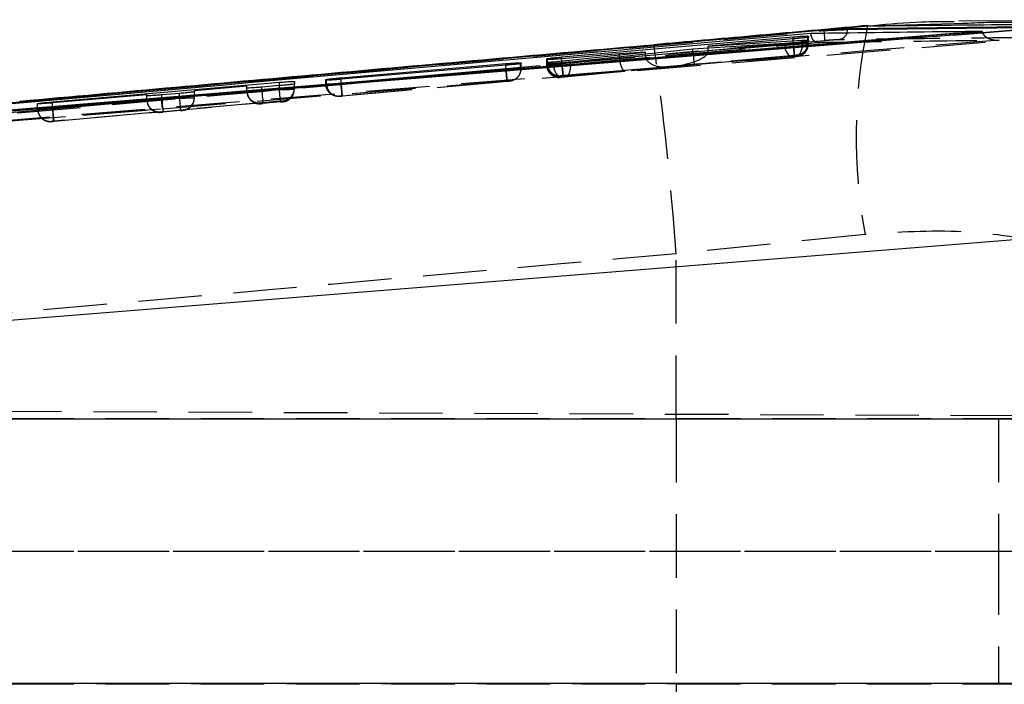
# Model space of a CAD drawing. Extents: x 48 to 403, y 78 to 251.
# Tile 8 of 21: x 173 to 192, y 126 to 139. Entities that reach past the tile are written whole.
import ezdxf

# ---------------------------------------------------------------- set-up
doc = ezdxf.new("R2010")
doc.units = 0
doc.linetypes.add('HIDDEN', pattern=[1.905, 1.27, -0.635])
doc.layers.get('0').update_dxf_attribs({"linetype": 'CONTINUOUS'})

msp = doc.modelspace()

# ---------------------------------------------------------------- linework, layer by layer
at = {"color": 7, "linetype": 'CONTINUOUS'}
for p, q in [((185.3894, 138.3144), (189.6833, 138.699)), ((193.1841, 138.6858), (189.2609, 138.6418)), ((189.2609, 138.6235), (189.2609, 138.6418)), ((194.2128, 138.7428), (191.3864, 138.5155)), ((191.4001, 138.7449), (191.4926, 138.7473)), ((195.9554, 138.8217), (191.4915, 138.7896)), ((188.7909, 138.6109), (162.8327, 136.2917)), ((191.9576, 138.5954), (163.3781, 136.2757)), ((183.5532, 138.0769), (188.1799, 138.4783)), ((188.4844, 138.475), (188.4712, 138.471)), ((188.4845, 138.4945), (188.4844, 138.475)), ((188.7909, 138.6046), (188.7909, 138.611)), ((191.3864, 138.5155), (192.689, 138.6208)), ((191.9584, 138.589), (191.9576, 138.5954)), ((191.9584, 138.589), (191.9663, 138.5624)), ((185.3919, 138.3174), (185.3894, 138.3144)), ((188.0023, 138.3448), (186.1736, 138.2307)), ((188.1807, 138.4389), (186.4773, 138.2926)), ((186.4773, 138.2926), (188.355, 138.4108)), ((186.4773, 138.2497), (186.4773, 138.2926)), ((188.4779, 138.3913), (188.4725, 138.4141)), ((188.4839, 138.3932), (188.4726, 138.3896)), ((188.484, 138.4138), (188.4839, 138.3932)), ((183.3863, 137.9817), (185.2218, 138.1732)), ((184.7024, 138.1402), (183.5539, 138.0416)), ((186.1736, 138.2307), (183.7211, 137.9761)), ((185.2218, 138.1732), (184.7024, 138.1402)), ((185.2218, 138.1319), (185.2218, 138.1732)), ((179.1351, 137.6602), (182.4327, 137.9433)), ((182.4334, 137.9108), (179.1357, 137.6308)), ((182.7371, 137.9451), (182.7274, 137.9421)), ((182.7372, 137.9607), (182.7371, 137.9451)), ((183.2482, 137.9436), (183.2484, 137.9629)), ((183.2484, 137.9629), (183.2639, 137.9669)), ((183.2484, 137.9435), (183.2484, 137.9629)), ((183.2487, 138.0242), (183.2488, 138.0415)), ((183.2488, 138.0415), (183.2667, 138.0461)), ((173.3665, 137.1783), (177.9018, 137.5705)), ((177.2518, 137.4912), (176.2018, 137.4014)), ((177.2518, 137.4559), (177.2518, 137.4912)), ((177.9018, 137.5036), (177.5518, 137.4742)), ((178.2018, 137.5888), (178.2018, 137.5359)), ((178.8307, 137.6125), (178.8308, 137.6263)), ((178.8308, 137.6263), (178.8449, 137.6299)), ((175.2518, 137.3201), (173.3666, 137.1588)), ((175.2518, 137.3004), (175.2518, 137.3201)), ((175.9018, 137.3488), (175.5518, 137.3193)), ((176.2018, 137.4014), (176.2018, 137.3809)), ((173.0665, 137.1391), (173.0666, 137.1462)), ((160.8312, 131.8809), (194.3208, 134.5678)), ((194.563, 130.8404), (160.6477, 130.8404)), ((194.563, 125.5594), (160.6477, 125.5594))]:
    msp.add_line(p, q, dxfattribs=at)
at = {"color": 8, "linetype": 'CONTINUOUS'}
for p, q in [((189.2609, 138.6235), (193.1603, 138.6683)), ((189.667, 138.7008), (189.6833, 138.699)), ((189.6833, 138.699), (191.4001, 138.7449)), ((188.1799, 138.4389), (188.1799, 138.4783)), ((189.2609, 138.6235), (189.2506, 138.5613)), ((172.7067, 137.1845), (185.3894, 138.3144)), ((188.355, 138.3745), (188.355, 138.4108)), ((183.5532, 138.0415), (183.5532, 138.0769)), ((182.4327, 137.9107), (182.4327, 137.9433)), ((183.2639, 137.9427), (183.2639, 137.9669)), ((183.2667, 138.0231), (183.2667, 138.0461)), ((183.3863, 137.9482), (183.3863, 137.9817)), ((179.1351, 137.6308), (179.1351, 137.6602)), ((177.9018, 137.5036), (177.9018, 137.5705)), ((178.8449, 137.6117), (178.8449, 137.6299)), ((173.3665, 137.1588), (173.3665, 137.1783))]:
    msp.add_line(p, q, dxfattribs=at)
at = {"color": 7, "linetype": 'HIDDEN'}
for p, q in [((189.7858, 138.7018), (189.6678, 138.693)), ((188.4712, 138.3605), (188.4712, 138.471)), ((188.4844, 138.3608), (188.4844, 138.475)), ((188.4845, 138.3657), (188.4845, 138.4945)), ((175.5613, 137.0423), (192.7125, 138.4265)), ((188.1799, 138.3613), (183.5532, 137.9517)), ((186.1736, 138.1807), (188.0023, 138.3316)), ((188.355, 138.3433), (186.4765, 138.1881)), ((186.4773, 138.2048), (188.1807, 138.3556)), ((186.4773, 138.2048), (186.4773, 138.2497)), ((188.0023, 138.3316), (188.0023, 138.3448)), ((188.1799, 138.3613), (188.1799, 138.4389)), ((188.18, 138.3613), (188.1799, 138.3613)), ((188.1807, 138.3556), (188.1807, 138.4389)), ((188.1807, 138.3556), (188.1807, 138.3556)), ((188.355, 138.3433), (188.355, 138.3745)), ((188.355, 138.3432), (188.355, 138.3433)), ((188.4712, 138.3605), (188.4712, 138.3605)), ((188.4726, 138.3393), (188.4726, 138.3896)), ((188.4726, 138.3393), (188.4726, 138.3393)), ((188.484, 138.345), (188.4793, 138.3175)), ((188.4839, 138.3396), (188.4838, 138.3339)), ((188.4838, 138.3339), (188.4839, 138.3393)), ((188.4839, 138.3396), (188.4839, 138.3932)), ((188.4839, 138.3396), (188.484, 138.345)), ((188.484, 138.345), (188.484, 138.4138)), ((188.484, 138.345), (188.484, 138.345)), ((188.4843, 138.3551), (188.4844, 138.3608)), ((188.4843, 138.3551), (188.4844, 138.3601)), ((188.4844, 138.3608), (188.4845, 138.3657)), ((185.2219, 138.0987), (183.3863, 137.9261)), ((183.5752, 137.7027), (188.2017, 138.1123)), ((183.7213, 137.9249), (186.1748, 138.1557)), ((184.7024, 138.0603), (184.7024, 138.1402)), ((184.7024, 138.0603), (185.2218, 138.1031)), ((185.2218, 138.1031), (185.2218, 138.1319)), ((188.203, 138.1066), (185.7111, 137.886)), ((185.7111, 137.886), (188.232, 138.0942)), ((186.1736, 138.1807), (186.1736, 138.2307)), ((188.1698, 138.0826), (186.2014, 137.9201)), ((188.2564, 138.1118), (188.2542, 138.1114)), ((188.2559, 138.0905), (188.2543, 138.0903)), ((188.2561, 138.096), (188.2559, 138.0905)), ((188.2565, 138.1167), (188.2564, 138.1118)), ((182.4327, 137.8419), (182.4327, 137.9107)), ((182.4333, 137.8365), (182.4333, 137.9108)), ((182.7274, 137.8414), (182.7274, 137.9421)), ((182.7371, 137.8417), (182.7371, 137.9451)), ((182.7372, 137.8463), (182.7372, 137.9607)), ((183.2482, 137.9178), (183.2482, 137.9436)), ((183.2484, 137.9236), (183.2482, 137.9177)), ((183.2482, 137.9177), (183.2482, 137.9178)), ((183.2484, 137.9629), (183.2484, 137.9236)), ((183.2484, 137.9236), (183.2484, 137.9435)), ((183.2487, 137.9415), (183.2487, 138.0242)), ((183.2488, 137.9465), (183.2488, 138.0415)), ((183.2489, 137.9398), (183.2488, 137.9465)), ((183.2639, 137.9239), (183.2639, 137.9427)), ((183.2639, 137.9239), (183.2639, 137.9239)), ((183.2667, 137.9469), (183.2667, 138.0231)), ((183.3863, 137.9261), (183.3863, 137.9482)), ((183.545, 137.6771), (185.6839, 137.8782)), ((183.5532, 137.9517), (183.5532, 138.0415)), ((183.5532, 137.9517), (183.5752, 137.7027)), ((183.5539, 137.946), (184.703, 138.0477)), ((183.5539, 137.946), (183.5539, 138.0416)), ((183.5539, 137.946), (183.5539, 137.946)), ((186.2014, 137.9201), (183.6062, 137.676)), ((183.7211, 137.925), (183.7211, 137.9761)), ((183.7211, 137.925), (183.7213, 137.9249)), ((185.6839, 137.8782), (184.8059, 137.8058)), ((182.4327, 137.8419), (179.1351, 137.55)), ((179.1359, 137.5445), (182.4333, 137.8364)), ((182.4328, 137.8419), (182.4327, 137.8419)), ((182.4333, 137.8364), (182.4333, 137.8365)), ((182.7274, 137.8414), (182.7274, 137.8414)), ((182.7371, 137.8361), (182.7353, 137.8115)), ((182.7371, 137.8417), (182.7372, 137.8463)), ((182.7371, 137.8417), (182.7371, 137.8361)), ((182.7371, 137.8361), (182.7372, 137.8407)), ((183.5203, 137.6687), (183.5204, 137.6746)), ((183.5204, 137.6746), (183.523, 137.6749)), ((183.5208, 137.6925), (183.5209, 137.6974)), ((183.5209, 137.6974), (183.5238, 137.6978)), ((183.523, 137.6749), (183.545, 137.6771)), ((184.8059, 137.8058), (183.5761, 137.697)), ((177.5518, 137.3963), (177.5518, 137.4742)), ((177.9018, 137.4273), (177.9018, 137.5036)), ((177.9018, 137.4462), (177.9018, 137.5036)), ((178.2018, 137.4321), (178.2018, 137.5359)), ((178.8307, 137.5401), (178.8307, 137.6125)), ((178.8308, 137.5447), (178.8307, 137.5401)), ((178.8308, 137.5447), (178.8308, 137.6263)), ((178.8308, 137.5385), (178.8308, 137.5447)), ((178.8449, 137.545), (178.8449, 137.6117)), ((179.1351, 137.55), (179.1351, 137.6308)), ((179.1351, 137.55), (179.1351, 137.55)), ((179.1357, 137.5445), (179.1357, 137.6308)), ((179.1357, 137.5445), (179.1359, 137.5445)), ((179.1571, 137.3009), (182.4545, 137.5929)), ((182.4557, 137.5875), (179.158, 137.2955)), ((182.5092, 137.5926), (182.5075, 137.5924)), ((182.5529, 137.6005), (182.5092, 137.5926)), ((182.5093, 137.5973), (182.5092, 137.5926)), ((177.9018, 137.4462), (173.3665, 137.0447)), ((175.2518, 137.2203), (175.2518, 137.3004)), ((175.5518, 137.2243), (175.5518, 137.3193)), ((175.9018, 137.2553), (175.9018, 137.3488)), ((176.2018, 137.2919), (177.2526, 137.385)), ((176.2018, 137.2601), (176.2018, 137.3809)), ((177.2518, 137.3923), (177.2518, 137.4559)), ((177.5518, 137.3963), (177.9019, 137.4273)), ((177.9019, 137.4273), (177.9018, 137.4273)), ((179.1027, 137.2911), (179.1028, 137.2957)), ((179.1028, 137.2957), (179.1051, 137.296)), ((173.0665, 137.0369), (173.0665, 137.1391)), ((173.0666, 137.0399), (173.0666, 137.1462)), ((173.3665, 137.0447), (173.3665, 137.1588)), ((173.3666, 137.0409), (175.2526, 137.2079)), ((173.3666, 137.0409), (173.3666, 137.1588)), ((173.3886, 136.7957), (177.9238, 137.1972)), ((175.5518, 137.2243), (175.9019, 137.2553)), ((175.9019, 137.2553), (175.9018, 137.2553)), ((177.5239, 137.158), (175.9739, 137.0208)), ((177.5239, 137.1433), (177.5239, 137.158)), ((177.924, 137.1783), (177.5739, 137.1473)), ((177.9739, 137.2012), (177.9739, 137.1831)), ((162.5785, 136.0038), (175.5613, 137.0423)), ((162.8623, 136.0251), (175.5613, 137.0423)), ((173.0666, 137.0399), (173.0665, 137.0369)), ((173.3665, 137.0447), (173.3886, 136.7957)), ((175.5239, 136.9809), (173.3886, 136.7919)), ((175.5239, 136.9713), (175.5239, 136.9809)), ((175.924, 137.0063), (175.5739, 136.9753)), ((175.9739, 137.0208), (175.9739, 137.0111)), ((173.3386, 136.7879), (173.3386, 136.7909)), ((189.615, 134.5282), (185.8368, 134.1432)), ((185.8368, 130.8437), (185.8368, 134.1432)), ((157.0372, 131.0665), (201.8881, 130.8708)), ((159.1849, 130.8499), (194.6815, 130.8499)), ((160.8938, 130.8437), (185.8368, 130.8437)), ((185.8368, 130.8437), (194.5532, 130.8437)), ((185.8368, 130.8437), (185.8368, 125.5561)), ((192.2833, 130.8499), (192.2833, 128.1999)), ((156.7274, 128.1999), (201.8881, 128.1999)), ((159.1849, 128.1999), (194.6815, 128.1999)), ((192.2833, 128.1999), (192.2833, 125.5499)), ((159.1849, 125.5499), (194.6815, 125.5499)), ((160.8938, 125.5561), (185.8368, 125.5561)), ((185.8368, 125.5561), (185.8368, 122.2566)), ((185.8368, 125.5561), (194.5532, 125.5561))]:
    msp.add_line(p, q, dxfattribs=at)
at = {"color": 7, "linetype": 'CONTINUOUS', "flags": 128}
for points in [[(191.3864, 138.5155), (190.7032, 138.4603), (184.233, 137.9375), (175.538, 137.235)], [(175.538, 137.235), (175.1652, 137.2049), (173.5477, 137.0742), (167.0775, 136.5517), (162.8397, 136.2098)]]:
    msp.add_lwpolyline(points, dxfattribs=at)
at = {"color": 7, "linetype": 'HIDDEN', "flags": 128}
for points in [[(188.0023, 138.3316), (188.0081, 138.2811), (188.0196, 138.2328), (188.0364, 138.1885), (188.0578, 138.1501), (188.083, 138.1193), (188.1108, 138.0972), (188.1401, 138.0848), (188.1698, 138.0826)], [(183.545, 137.6771), (183.5174, 137.6801), (183.49, 137.693), (183.4639, 137.7154), (183.4402, 137.7463), (183.4199, 137.7845), (183.4037, 137.8284), (183.3924, 137.8762), (183.3863, 137.9261)], [(177.5518, 137.3963), (177.5562, 137.3475), (177.5603, 137.3005), (177.5641, 137.2573), (177.5675, 137.2195), (177.5702, 137.1885), (177.5722, 137.1656), (177.5735, 137.1517), (177.5739, 137.1473)], [(177.9238, 137.1972), (177.9234, 137.2024), (177.9221, 137.2168), (177.92, 137.2399), (177.9173, 137.2709), (177.914, 137.3085), (177.9102, 137.3514), (177.9061, 137.3979), (177.9018, 137.4462)], [(175.5518, 137.2243), (175.5562, 137.1755), (175.5603, 137.1285), (175.5642, 137.0853), (175.5675, 137.0475), (175.5702, 137.0165), (175.5723, 136.9936), (175.5735, 136.9797), (175.5739, 136.9753)], [(173.3886, 136.7919), (173.3882, 136.7963), (173.387, 136.8103), (173.385, 136.8331), (173.3822, 136.8641), (173.3789, 136.9019), (173.3751, 136.9451), (173.3709, 136.9921), (173.3666, 137.0409)]]:
    msp.add_lwpolyline(points, dxfattribs=at)
at = {"color": 7, "linetype": 'HIDDEN'}
for centre, radius, start, end in [((200.2226, 136.4827), 10.7862, 168.13279, 190.43969), ((126.4555, 129.9247), 59.531, 4.063465, 8.104512), ((188.2339, 138.3396), 0.25, 275.06017, 358.68999), ((188.2344, 138.3608), 0.25, 275.06115, 314.5683), ((183.4983, 137.9236), 0.25, 180.00046, 275.06077), ((183.4989, 137.9465), 0.2501, 185.96933, 206.2337), ((183.5117, 137.9425), 0.245, 178.99125, 272.83495), ((182.4872, 137.8416), 0.2499, 304.74793, 353.06699), ((179.0805, 137.5447), 0.2498, 186.11301, 205.33594), ((179.0909, 137.5417), 0.2461, 179.2201, 273.29937), ((177.5019, 137.3923), 0.2501, 180.00257, 212.26879), ((177.9518, 137.4503), 0.25, 275.06079, 359.99194), ((177.9518, 137.4322), 0.25, 275.05715, 359.99744), ((177.9917, 137.4149), 0.2068, 319.76744, 342.51092), ((179.0807, 137.5447), 0.25, 229.15553, 275.06176), ((175.5017, 137.2203), 0.2498, 179.99158, 205.49428), ((175.5018, 137.2203), 0.25, 205.48601, 275.06093), ((176.7399, 137.283), 1.2028, 182.28585, 191.5417), ((175.9519, 137.2601), 0.25, 275.05688, 336.60794), ((175.9522, 137.2601), 0.2496, 336.58994, 0.01561), ((177.5019, 137.3923), 0.25, 212.2817, 275.05733), ((173.3173, 137.0371), 0.2507, 180.0403, 204.2977), ((173.3166, 137.0399), 0.25, 179.99875, 205.55837), ((173.3165, 137.0369), 0.25, 204.33052, 275.05902), ((173.3166, 137.0399), 0.25, 208.6055, 275.05631)]:
    msp.add_arc(centre, radius, start, end, dxfattribs=at)
for centre, major_axis, ratio, start_param, end_param in [((188.1818, 138.3349), (0.3021, 0.0046), 0.0014488, 6.0086843, 6.2893017), ((185.1267, 138.0831), (0.4237, 0.0349), 0.5879954, 3.0931706, 3.1435666), ((185.4458, 138.1094), (0.0275, 0.2494), 0.8910007, 1.6939714, 1.7115317), ((185.6618, 138.1272), (0.4394, 0.0388), 0.5666884, 3.1005863, 4.7125717), ((185.689, 138.135), (0.7875, 0.0674), 0.3162787, 4.7133188, 6.2264306), ((186.3971, 138.1871), (0.0274, 0.2495), 0.8888615, 1.6939598, 1.7937316), ((186.1793, 138.1691), (-0.022, 0.249), 0.0228779, 1.6225684, 3.1517419), ((186.1228, 138.1734), (0.3519, 0.0615), 0.6971851, 6.0958805, 6.1619173), ((183.5473, 137.9279), (0.299, 0.0043), 0.0013768, 2.8174501, 3.1524646), ((183.5473, 137.9508), (0.2985, 0.0043), 0.0013646, 2.7936423, 3.1551872), ((183.5527, 137.9284), (0.3045, 0.0048), 0.0015035, 2.148886, 2.8192335), ((184.7839, 138.0549), (-0.0213, 0.2491), 0.3248668, 1.571802, 3.1509517), ((182.4306, 137.8367), (0.3066, 0.005), 0.0015498, 6.0310915, 6.2783414), ((179.1301, 137.5491), (0.2993, 0.0044), 0.0013844, 2.8331443, 3.1508894), ((175.9518, 137.2698), (0.1851, -0.1694), 0.9916333, 5.5377505, 7.0202494), ((177.5018, 137.407), (0.1696, 0.1852), 0.99163, 2.3961753, 3.9753249), ((175.5018, 137.23), (0.1696, 0.1852), 0.99163, 2.3961753, 3.9753249)]:
    msp.add_ellipse(centre, major_axis=major_axis, ratio=ratio, start_param=start_param, end_param=end_param, dxfattribs=at)
at = {"color": 7, "linetype": 'CONTINUOUS'}
for points, knots in [([(189.6655, 138.7054), (189.5977, 138.6992), (188.8369, 138.6291), (187.4102, 138.501), (186.0521, 138.3807), (185.3914, 138.3221)], [0, 0, 0, 0, 0.04782, 0.5367417, 1, 1, 1, 1]), ([(189.2609, 138.6418), (189.2337, 138.641), (189.1794, 138.6395), (189.0457, 138.6313), (188.9103, 138.6212), (188.8216, 138.6136), (188.7913, 138.611)], [0, 0, 0, 0, 0.2723224, 0.5446322, 0.8445932, 1, 1, 1, 1]), ([(189.6833, 138.699), (190.5593, 138.7078), (192.0704, 138.723), (193.5788, 138.7369), (194.2128, 138.7428)], [0, 0, 0, 0, 0.57971884, 1, 1, 1, 1]), ([(191.4004, 138.7791), (191.1816, 138.78), (190.6433, 138.782), (190.1052, 138.7316), (189.7858, 138.7018)], [0, 0, 0, 0, 0.406486, 1, 1, 1, 1]), ([(163.3547, 136.3291), (163.3703, 136.3305), (163.9252, 136.3802), (166.6368, 136.6226), (175.0128, 137.3673), (182.8506, 138.0541), (188.5313, 138.5519)], [0, 0, 0, 0, 0.0018693, 0.0661233, 0.3231391, 1, 1, 1, 1]), ([(163.3781, 136.2742), (168.1359, 136.6582), (177.6623, 137.4271), (187.1889, 138.2009), (191.9578, 138.589), (191.9584, 138.589)], [0, 0, 0, 0, 0.4994087, 0.9999387, 1, 1, 1, 1]), ([(188.1799, 138.4783), (188.2142, 138.4812), (188.2827, 138.4869), (188.3741, 138.493), (188.4428, 138.4964), (188.4791, 138.4967), (188.483, 138.4951), (188.4845, 138.4945)], [0, 0, 0, 0, 0.2155517, 0.4311379, 0.6460405, 0.8606424, 1, 1, 1, 1]), ([(188.4712, 138.471), (188.4579, 138.4688), (188.4313, 138.4644), (188.3542, 138.4554), (188.2672, 138.4466), (188.2069, 138.4412), (188.1807, 138.4389)], [0, 0, 0, 0, 0.2655918, 0.5311564, 0.7970299, 1, 1, 1, 1]), ([(188.5313, 138.5519), (188.5627, 138.5523), (188.8216, 138.5557), (189.9638, 138.5707), (191.0744, 138.5845), (191.9576, 138.5954)], [0, 0, 0, 0, 0.0275737, 0.2266558, 1, 1, 1, 1]), ([(188.7917, 138.6046), (188.7922, 138.6046), (188.7927, 138.6047), (188.7932, 138.6047), (188.7932, 138.6047)], [0, 0, 0, 0, 0.96133108, 1, 1, 1, 1]), ([(188.7932, 138.6047), (188.7932, 138.6047), (188.8454, 138.6071), (188.9513, 138.613), (189.0995, 138.6192), (189.204, 138.6225), (189.2464, 138.6235), (189.2609, 138.6235), (189.2609, 138.6235)], [0, 0, 0, 0, 0.0001022, 0.2685869, 0.5417598, 0.843412, 0.9998928, 1, 1, 1, 1]), ([(185.3918, 138.3162), (183.2404, 138.1275), (179.0121, 137.7565), (174.7849, 137.3744), (172.7087, 137.1867)], [0, 0, 0, 0, 0.5088286, 1, 1, 1, 1]), ([(188.4726, 138.3896), (188.4596, 138.3875), (188.4336, 138.3832), (188.3568, 138.3745), (188.2621, 138.3651), (188.1578, 138.356), (188.0679, 138.3491), (188.0205, 138.346), (188.0023, 138.3448)], [0, 0, 0, 0, 0.1781151, 0.3562122, 0.5345113, 0.7124734, 0.8895899, 1, 1, 1, 1]), ([(188.355, 138.4108), (188.3745, 138.412), (188.4205, 138.4146), (188.4717, 138.4162), (188.4798, 138.4146), (188.484, 138.4138)], [0, 0, 0, 0, 0.26322753, 0.61976749, 1, 1, 1, 1]), ([(183.2667, 138.0461), (183.2817, 138.0483), (183.3115, 138.0528), (183.3924, 138.0618), (183.4768, 138.0702), (183.5321, 138.0751), (183.5532, 138.0769)], [0, 0, 0, 0, 0.2767138, 0.5534275, 0.8303342, 1, 1, 1, 1]), ([(182.4327, 137.9433), (182.4669, 137.9461), (182.5355, 137.9518), (182.6268, 137.9581), (182.6956, 137.9618), (182.7318, 137.9624), (182.7357, 137.9612), (182.7372, 137.9607)], [0, 0, 0, 0, 0.2155234, 0.4310819, 0.6460564, 0.8607732, 1, 1, 1, 1]), ([(182.7274, 137.9421), (182.7155, 137.9402), (182.6916, 137.9363), (182.6178, 137.928), (182.5287, 137.9191), (182.4639, 137.9134), (182.4333, 137.9108)], [0, 0, 0, 0, 0.2567943, 0.513579, 0.7706606, 1, 1, 1, 1]), ([(183.7211, 137.9761), (183.6903, 137.9731), (183.6288, 137.9671), (183.5228, 137.958), (183.422, 137.9503), (183.3358, 137.9448), (183.2749, 137.942), (183.2508, 137.9422), (183.2487, 137.9433), (183.2482, 137.9436)], [0, 0, 0, 0, 0.1585414, 0.3171017, 0.4751499, 0.6324539, 0.7892824, 0.9461177, 1, 1, 1, 1]), ([(183.5539, 138.0416), (183.5196, 138.0387), (183.4509, 138.033), (183.3595, 138.0267), (183.2906, 138.0231), (183.2543, 138.0224), (183.2503, 138.0237), (183.2487, 138.0242)], [0, 0, 0, 0, 0.2157244, 0.4314803, 0.6466499, 0.8615604, 1, 1, 1, 1]), ([(183.2639, 137.9669), (183.2778, 137.969), (183.3052, 137.9731), (183.3594, 137.9789), (183.3863, 137.9817)], [0, 0, 0, 0, 0.50356, 1, 1, 1, 1]), ([(178.8449, 137.6299), (178.8586, 137.6319), (178.886, 137.6358), (178.964, 137.6443), (179.0506, 137.6528), (179.11, 137.658), (179.1351, 137.6602)], [0, 0, 0, 0, 0.26795543, 0.53590693, 0.80409153, 1, 1, 1, 1]), ([(177.5518, 137.4742), (177.5181, 137.4714), (177.4507, 137.4659), (177.3608, 137.4596), (177.2931, 137.4556), (177.2572, 137.4546), (177.2534, 137.4555), (177.2518, 137.4559)], [0, 0, 0, 0, 0.2151093, 0.4302316, 0.644894, 0.8594035, 1, 1, 1, 1]), ([(177.9018, 137.5705), (177.9355, 137.5733), (178.0029, 137.5789), (178.0928, 137.5854), (178.1606, 137.5893), (178.1965, 137.5903), (178.2003, 137.5893), (178.2018, 137.5888)], [0, 0, 0, 0, 0.21515462, 0.43032284, 0.6449841, 0.85940414, 1, 1, 1, 1]), ([(178.2018, 137.5359), (178.1984, 137.5348), (178.1916, 137.5327), (178.1395, 137.5261), (178.063, 137.5181), (177.9789, 137.5102), (177.9235, 137.5054), (177.9018, 137.5036)], [0, 0, 0, 0, 0.2151362, 0.4302534, 0.6458398, 0.8615969, 1, 1, 1, 1]), ([(179.1357, 137.6308), (179.1014, 137.628), (179.0328, 137.6224), (178.9414, 137.6159), (178.8725, 137.612), (178.8362, 137.6111), (178.8322, 137.6121), (178.8307, 137.6125)], [0, 0, 0, 0, 0.2156819, 0.4313993, 0.6466158, 0.8616361, 1, 1, 1, 1]), ([(175.5518, 137.3193), (175.5181, 137.3165), (175.4507, 137.311), (175.3608, 137.3045), (175.293, 137.3004), (175.2572, 137.2992), (175.2533, 137.3001), (175.2518, 137.3004)], [0, 0, 0, 0, 0.21511159, 0.43024198, 0.64494994, 0.85949933, 1, 1, 1, 1]), ([(176.2018, 137.3809), (176.1984, 137.3799), (176.1916, 137.3778), (176.1395, 137.3713), (176.0631, 137.3634), (175.9789, 137.3555), (175.9235, 137.3507), (175.9018, 137.3488)], [0, 0, 0, 0, 0.2151296, 0.4302361, 0.6457864, 0.861506, 1, 1, 1, 1]), ([(173.3666, 137.1588), (173.3329, 137.156), (173.2655, 137.1503), (173.1755, 137.1437), (173.1077, 137.1394), (173.0718, 137.138), (173.068, 137.1388), (173.0665, 137.1391)], [0, 0, 0, 0, 0.2150885, 0.4301976, 0.6449081, 0.8594464, 1, 1, 1, 1]), ([(173.0666, 137.1462), (173.07, 137.1472), (173.0769, 137.1492), (173.1289, 137.1555), (173.2054, 137.1635), (173.2895, 137.1715), (173.3449, 137.1764), (173.3665, 137.1783)], [0, 0, 0, 0, 0.21510942, 0.43020148, 0.64570852, 0.86142075, 1, 1, 1, 1])]:
    msp.add_open_spline(points, degree=3, knots=knots, dxfattribs=at)
at = {"color": 7, "linetype": 'HIDDEN'}
for points, knots in [([(191.4926, 138.7473), (191.8268, 138.7623), (193.1211, 138.8202), (194.378, 138.6057), (195.3104, 138.4465)], [0, 0, 0, 0, 0.2582074, 1, 1, 1, 1]), ([(164.0254, 136.3982), (166.2748, 136.6015), (174.529, 137.3476), (182.7849, 138.0753), (188.7909, 138.6046)], [0, 0, 0, 0, 0.2725124, 1, 1, 1, 1]), ([(188.6779, 138.3689), (188.6774, 138.3689), (188.6743, 138.3685), (188.6564, 138.3671), (188.6252, 138.3744), (188.5874, 138.4045), (188.5586, 138.4474), (188.5388, 138.4977), (188.5337, 138.5347), (188.5313, 138.5519)], [0, 0, 0, 0, 0.0086997, 0.0491752, 0.2890766, 0.4965276, 0.6777471, 0.8499661, 1, 1, 1, 1]), ([(188.792, 138.6046), (188.7943, 138.5787), (188.7988, 138.5269), (188.804, 138.4611), (188.8074, 138.414), (188.8075, 138.4063), (188.8075, 138.4025)], [0, 0, 0, 0, 0.2499998, 0.4999982, 0.7499998, 1, 1, 1, 1]), ([(189.2506, 138.5613), (189.25, 138.5576), (189.2459, 138.5293), (189.2152, 138.4844), (189.1623, 138.4364), (189.1176, 138.4264), (189.0952, 138.4214)], [0, 0, 0, 0, 0.04794413, 0.36529405, 0.68264632, 1, 1, 1, 1]), ([(193.0166, 138.4664), (192.9598, 138.4658), (192.6756, 138.4627), (191.4821, 138.4494), (190.2319, 138.435), (189.2089, 138.4227), (189.0952, 138.4214)], [0, 0, 0, 0, 0.0434774, 0.2173876, 0.9130279, 1, 1, 1, 1]), ([(191.9663, 138.5624), (191.9673, 138.5587), (191.9726, 138.5389), (192.0012, 138.5025), (192.0657, 138.4512), (192.1694, 138.4165), (192.2528, 138.411), (192.2959, 138.4136), (192.2967, 138.4136)], [0, 0, 0, 0, 0.0261496, 0.1399847, 0.3199963, 0.6458499, 0.9930746, 1, 1, 1, 1]), ([(188.8079, 138.4025), (182.802, 137.873), (174.149, 137.11), (165.4977, 136.3278), (162.8511, 136.0885)], [0, 0, 0, 0, 0.6940824, 1, 1, 1, 1]), ([(163.1691, 136.1114), (167.4267, 136.4918), (175.929, 137.2513), (184.4326, 137.9968), (188.6779, 138.3689)], [0, 0, 0, 0, 0.5007599, 1, 1, 1, 1]), ([(192.2967, 138.4136), (187.418, 138.017), (177.7167, 137.2283), (168.0149, 136.4454), (163.1922, 136.0562)], [0, 0, 0, 0, 0.5028959, 1, 1, 1, 1]), ([(188.0023, 138.3316), (188.0023, 138.3316), (188.0305, 138.3321), (188.0925, 138.3329), (188.1957, 138.3345), (188.2962, 138.3361), (188.384, 138.3377), (188.4424, 138.3386), (188.4666, 138.3393), (188.4726, 138.3393), (188.4726, 138.3393)], [0, 0, 0, 0, 0.0001087, 0.1765079, 0.3522524, 0.5263044, 0.7003013, 0.8755012, 0.9998972, 1, 1, 1, 1]), ([(188.4845, 138.3657), (188.4845, 138.3657), (188.4845, 138.3657), (188.4827, 138.3658), (188.4644, 138.3655), (188.4081, 138.3648), (188.328, 138.3636), (188.2475, 138.3624), (188.1979, 138.3616), (188.18, 138.3613)], [0, 0, 0, 0, 0.0001017, 0.0475843, 0.2592374, 0.4721973, 0.6880114, 0.887063, 1, 1, 1, 1]), ([(188.2017, 138.1123), (188.2014, 138.1163), (188.2007, 138.1242), (188.1957, 138.1819), (188.1885, 138.2639), (188.1829, 138.3288), (188.18, 138.3613)], [0, 0, 0, 0, 0.2499996, 0.4999992, 0.7499997, 1, 1, 1, 1]), ([(188.1807, 138.3556), (188.1808, 138.3556), (188.2172, 138.3562), (188.2886, 138.3573), (188.3796, 138.3588), (188.4416, 138.3598), (188.4625, 138.3605), (188.4712, 138.3605), (188.4712, 138.3605)], [0, 0, 0, 0, 0.0001548, 0.2838599, 0.5500449, 0.8122281, 0.9998398, 1, 1, 1, 1]), ([(188.1807, 138.3556), (188.1837, 138.3228), (188.1895, 138.2572), (188.1969, 138.1746), (188.202, 138.1171), (188.2027, 138.1101), (188.203, 138.1066)], [0, 0, 0, 0, 0.2500003, 0.4999997, 0.7500009, 1, 1, 1, 1]), ([(188.355, 138.3432), (188.3546, 138.3117), (188.3539, 138.2488), (188.3271, 138.1683), (188.2854, 138.1101), (188.2498, 138.0995), (188.232, 138.0942)], [0, 0, 0, 0, 0.2499987, 0.4999983, 0.7499988, 1, 1, 1, 1]), ([(188.4712, 138.3605), (188.4688, 138.3324), (188.4641, 138.2762), (188.4236, 138.2013), (188.3628, 138.144), (188.3017, 138.1175), (188.2642, 138.1127), (188.2542, 138.1114)], [0, 0, 0, 0, 0.22654186, 0.45308548, 0.67961913, 0.91490038, 1, 1, 1, 1]), ([(188.4726, 138.3393), (188.4702, 138.3112), (188.4654, 138.255), (188.4246, 138.1802), (188.3641, 138.1233), (188.3069, 138.099), (188.2695, 138.0918), (188.2585, 138.0907), (188.2543, 138.0903)], [0, 0, 0, 0, 0.2266023, 0.4532032, 0.6798028, 0.9064045, 0.9645839, 1, 1, 1, 1]), ([(188.2565, 138.1167), (188.287, 138.1227), (188.348, 138.1348), (188.4227, 138.1934), (188.4745, 138.273), (188.4811, 138.3348), (188.4845, 138.3657)], [0, 0, 0, 0, 0.2499868, 0.4999997, 0.749996, 1, 1, 1, 1]), ([(188.3348, 138.1124), (188.351, 138.1202), (188.3927, 138.1404), (188.4478, 138.2001), (188.4836, 138.2854), (188.4871, 138.3544), (188.4789, 138.3876), (188.4779, 138.3913)], [0, 0, 0, 0, 0.1585073, 0.4084061, 0.6974799, 0.9660859, 1, 1, 1, 1]), ([(188.484, 138.345), (188.484, 138.345), (188.484, 138.345), (188.4768, 138.345), (188.4519, 138.3446), (188.4171, 138.3441), (188.3769, 138.3437), (188.355, 138.3432), (188.355, 138.3432)], [0, 0, 0, 0, 0.000207, 0.3162226, 0.4499318, 0.7125476, 0.9998045, 1, 1, 1, 1]), ([(188.6779, 138.3689), (188.7348, 138.3697), (189.0189, 138.3733), (190.2252, 138.3887), (191.3746, 138.4025), (192.2967, 138.4136)], [0, 0, 0, 0, 0.0471122, 0.2355616, 1, 1, 1, 1]), ([(189.0952, 138.4214), (189.0863, 138.4212), (189.0603, 138.4206), (188.9963, 138.4171), (188.9052, 138.4108), (188.8402, 138.4053), (188.8079, 138.4025)], [0, 0, 0, 0, 0.1561978, 0.4571272, 0.7297196, 1, 1, 1, 1]), ([(188.2543, 138.0903), (188.2528, 138.0901), (188.2491, 138.0897), (188.2382, 138.0886), (188.2222, 138.0871), (188.2041, 138.0855), (188.1856, 138.0839), (188.175, 138.083), (188.1698, 138.0826)], [0, 0, 0, 0, 0.1172223, 0.2992276, 0.4774643, 0.6525871, 0.8268875, 1, 1, 1, 1]), ([(188.2017, 138.1123), (188.2049, 138.1126), (188.2137, 138.1134), (188.2281, 138.1146), (188.2426, 138.1158), (188.2528, 138.1165), (188.2562, 138.1167), (188.2565, 138.1167), (188.2565, 138.1167)], [0, 0, 0, 0, 0.1105381, 0.3081584, 0.5231258, 0.7380648, 0.9551835, 1, 1, 1, 1]), ([(188.2542, 138.1114), (188.2527, 138.1113), (188.2489, 138.1109), (188.238, 138.1098), (188.2219, 138.1083), (188.2094, 138.1072), (188.203, 138.1066)], [0, 0, 0, 0, 0.1876233, 0.4528572, 0.7182723, 1, 1, 1, 1]), ([(188.232, 138.0942), (188.2358, 138.0945), (188.2434, 138.0951), (188.2498, 138.0956), (188.2547, 138.096), (188.2555, 138.096), (188.2561, 138.096)], [0, 0, 0, 0, 0.2796569, 0.5468572, 0.6841896, 1, 1, 1, 1]), ([(188.4592, 138.2429), (188.4502, 138.2241), (188.4291, 138.1799), (188.3685, 138.1292), (188.3128, 138.1059), (188.2745, 138.0981), (188.2635, 138.0968), (188.2561, 138.096)], [0, 0, 0, 0, 0.2350875, 0.55434445, 0.87360411, 0.9146868, 1, 1, 1, 1]), ([(188.2609, 138.1121), (188.2619, 138.1122), (188.2648, 138.1126), (188.2788, 138.1144), (188.3107, 138.1215), (188.3598, 138.1404), (188.3902, 138.1683), (188.408, 138.1847)], [0, 0, 0, 0, 0.0297285, 0.0776344, 0.2833542, 0.5811275, 1, 1, 1, 1]), ([(188.2613, 138.091), (188.2624, 138.0911), (188.2656, 138.0915), (188.2861, 138.0945), (188.3122, 138.0993), (188.331, 138.1102), (188.3348, 138.1124)], [0, 0, 0, 0, 0.0617125, 0.1832794, 0.8345671, 1, 1, 1, 1]), ([(183.2482, 137.9178), (183.2482, 137.9178), (183.2482, 137.9178), (183.2505, 137.9177), (183.2699, 137.9179), (183.3167, 137.9186), (183.3771, 137.9195), (183.4496, 137.9206), (183.5521, 137.9222), (183.6462, 137.9237), (183.6996, 137.9246), (183.7211, 137.925), (183.7211, 137.925)], [0, 0, 0, 0, 0.0000935, 0.0371195, 0.1938071, 0.3533256, 0.4134487, 0.570598, 0.7276615, 0.8832372, 0.9999054, 1, 1, 1, 1]), ([(183.2482, 137.9177), (183.251, 137.8896), (183.2565, 137.8334), (183.2996, 137.7586), (183.3631, 137.7017), (183.4333, 137.6731), (183.4872, 137.6667), (183.5129, 137.6683), (183.5203, 137.6687)], [0, 0, 0, 0, 0.2032178, 0.4064382, 0.6096698, 0.8128851, 0.9462842, 1, 1, 1, 1]), ([(183.2487, 137.9416), (183.2487, 137.9416), (183.2487, 137.9416), (183.255, 137.9415), (183.2812, 137.9419), (183.3295, 137.9425), (183.3937, 137.9435), (183.4782, 137.9448), (183.5333, 137.9457), (183.5538, 137.946), (183.5539, 137.946)], [0, 0, 0, 0, 0.0001261, 0.13168848, 0.34647537, 0.43940898, 0.65416751, 0.87034033, 0.99987487, 1, 1, 1, 1]), ([(183.5208, 137.6925), (183.5127, 137.6921), (183.4869, 137.6905), (183.4331, 137.6971), (183.3636, 137.7255), (183.3001, 137.7824), (183.257, 137.8572), (183.2515, 137.9134), (183.2487, 137.9415)], [0, 0, 0, 0, 0.05902911, 0.18713381, 0.39034401, 0.5935716, 0.7967868, 1, 1, 1, 1]), ([(183.523, 137.6749), (183.5132, 137.6745), (183.4894, 137.6733), (183.4391, 137.6808), (183.3753, 137.708), (183.3145, 137.7649), (183.2728, 137.8396), (183.2669, 137.8958), (183.2639, 137.9239)], [0, 0, 0, 0, 0.0753457, 0.1835852, 0.3876875, 0.5917965, 0.7958932, 1, 1, 1, 1]), ([(183.5761, 137.697), (183.5759, 137.6986), (183.5756, 137.7019), (183.5728, 137.7334), (183.568, 137.7873), (183.5613, 137.862), (183.5564, 137.918), (183.5539, 137.946)], [0, 0, 0, 0, 0.1723329, 0.3593973, 0.572932, 0.7864644, 1, 1, 1, 1]), ([(183.7213, 137.9249), (183.7216, 137.8969), (183.7223, 137.8408), (183.7035, 137.7663), (183.6724, 137.7095), (183.6429, 137.6866), (183.6205, 137.678), (183.6124, 137.6769), (183.6062, 137.676)], [0, 0, 0, 0, 0.2205148, 0.4410299, 0.6615475, 0.8820655, 0.909897, 1, 1, 1, 1]), ([(182.7372, 137.8463), (182.7372, 137.8463), (182.7372, 137.8463), (182.7354, 137.8463), (182.7171, 137.8461), (182.6608, 137.8454), (182.5806, 137.8442), (182.5001, 137.8429), (182.4506, 137.8422), (182.4328, 137.8419)], [0, 0, 0, 0, 0.0000959, 0.0477899, 0.2595263, 0.4723925, 0.6882428, 0.8873648, 1, 1, 1, 1]), ([(182.4545, 137.5929), (182.4541, 137.5968), (182.4535, 137.6048), (182.4485, 137.6625), (182.4413, 137.7445), (182.4356, 137.8094), (182.4328, 137.8419)], [0, 0, 0, 0, 0.24999959, 0.49999933, 0.75000013, 1, 1, 1, 1]), ([(182.4333, 137.8365), (182.4334, 137.8365), (182.4584, 137.8369), (182.5001, 137.8375), (182.5721, 137.8387), (182.6435, 137.8399), (182.7022, 137.8408), (182.719, 137.8414), (182.7274, 137.8414), (182.7274, 137.8414)], [0, 0, 0, 0, 0.00014958, 0.18831928, 0.31271715, 0.56991028, 0.82332863, 0.99984355, 1, 1, 1, 1]), ([(182.4334, 137.8364), (182.4363, 137.8036), (182.4422, 137.738), (182.4495, 137.6555), (182.4547, 137.598), (182.4554, 137.591), (182.4557, 137.5875)], [0, 0, 0, 0, 0.2499993, 0.5000004, 0.7500003, 1, 1, 1, 1]), ([(182.7274, 137.8414), (182.725, 137.8133), (182.7201, 137.7571), (182.6789, 137.6823), (182.618, 137.6254), (182.5631, 137.6022), (182.5257, 137.5944), (182.5146, 137.5932), (182.5075, 137.5924)], [0, 0, 0, 0, 0.2267225, 0.4534512, 0.6801786, 0.9068872, 0.9401999, 1, 1, 1, 1]), ([(183.6062, 137.676), (183.6021, 137.6756), (183.5926, 137.6747), (183.5754, 137.6732), (183.5569, 137.6715), (183.5439, 137.6705), (183.5329, 137.6696), (183.5243, 137.6689), (183.5206, 137.6687), (183.5203, 137.6687), (183.5203, 137.6687)], [0, 0, 0, 0, 0.11713249, 0.27335844, 0.42925687, 0.58520293, 0.64522787, 0.806202, 0.96707177, 1, 1, 1, 1]), ([(183.5761, 137.697), (183.5724, 137.6966), (183.5625, 137.6958), (183.5473, 137.6945), (183.5356, 137.6935), (183.5268, 137.6928), (183.5218, 137.6925), (183.5211, 137.6925), (183.5208, 137.6925)], [0, 0, 0, 0, 0.1282343, 0.3428238, 0.5573246, 0.6510488, 0.8702681, 1, 1, 1, 1]), ([(183.5238, 137.6978), (183.5254, 137.698), (183.5295, 137.6985), (183.5408, 137.6996), (183.557, 137.7011), (183.5691, 137.7022), (183.5752, 137.7027)], [0, 0, 0, 0, 0.1819119, 0.4566039, 0.7274488, 1, 1, 1, 1]), ([(183.5287, 137.693), (183.5324, 137.6933), (183.5411, 137.6939), (183.5588, 137.6954), (183.5714, 137.6965), (183.5761, 137.6969)], [0, 0, 0, 0, 0.312792, 0.7434757, 1, 1, 1, 1]), ([(178.8307, 137.5401), (178.8307, 137.5401), (178.8307, 137.5401), (178.8369, 137.5401), (178.8632, 137.5404), (178.9114, 137.5411), (178.9756, 137.542), (179.0601, 137.5433), (179.1151, 137.5442), (179.1357, 137.5445), (179.1357, 137.5445)], [0, 0, 0, 0, 0.0001251, 0.1317686, 0.3465744, 0.4394278, 0.6541168, 0.8704688, 0.9998748, 1, 1, 1, 1]), ([(179.1027, 137.2911), (179.0946, 137.2906), (179.0689, 137.2891), (179.0151, 137.2957), (178.9455, 137.324), (178.882, 137.3809), (178.8389, 137.4558), (178.8334, 137.512), (178.8307, 137.5401)], [0, 0, 0, 0, 0.058867, 0.1871333, 0.3903436, 0.5935712, 0.7967845, 1, 1, 1, 1]), ([(179.1571, 137.3009), (179.1567, 137.3049), (179.156, 137.3129), (179.1509, 137.3705), (179.1437, 137.4526), (179.1379, 137.5175), (179.1351, 137.55)], [0, 0, 0, 0, 0.2500003, 0.5, 0.7499995, 1, 1, 1, 1]), ([(179.1359, 137.5445), (179.1383, 137.5165), (179.1433, 137.4605), (179.1499, 137.3859), (179.1539, 137.3413), (179.1571, 137.305), (179.1576, 137.2997), (179.158, 137.2955)], [0, 0, 0, 0, 0.213772, 0.4275425, 0.6413156, 0.7213773, 1, 1, 1, 1]), ([(182.4545, 137.5929), (182.4576, 137.5931), (182.4664, 137.5939), (182.4808, 137.5952), (182.4953, 137.5963), (182.5055, 137.5971), (182.509, 137.5973), (182.5092, 137.5973), (182.5093, 137.5973)], [0, 0, 0, 0, 0.11021, 0.3076637, 0.5227256, 0.737678, 0.9549855, 1, 1, 1, 1]), ([(182.5075, 137.5924), (182.5062, 137.5922), (182.5029, 137.5919), (182.4927, 137.5909), (182.4801, 137.5897), (182.4674, 137.5885), (182.4601, 137.5879), (182.4557, 137.5875)], [0, 0, 0, 0, 0.1737071, 0.4309646, 0.6882445, 0.8111274, 1, 1, 1, 1]), ([(177.2518, 137.3923), (177.2518, 137.3923), (177.2518, 137.3923), (177.2637, 137.3923), (177.3143, 137.393), (177.3928, 137.3941), (177.4769, 137.395), (177.5314, 137.3963), (177.5518, 137.3963), (177.5518, 137.3963)], [0, 0, 0, 0, 0.0001281, 0.2146626, 0.4332243, 0.6522439, 0.869103, 0.9998729, 1, 1, 1, 1]), ([(178.2018, 137.4502), (178.2018, 137.4502), (178.2018, 137.4502), (178.19, 137.4502), (178.1395, 137.4496), (178.0611, 137.4485), (177.977, 137.4473), (177.9224, 137.4466), (177.9018, 137.4462), (177.9018, 137.4462)], [0, 0, 0, 0, 0.0001281, 0.2146057, 0.4328941, 0.6516003, 0.8682812, 0.9998729, 1, 1, 1, 1]), ([(177.9019, 137.4273), (177.9225, 137.4276), (177.9774, 137.4284), (178.0618, 137.4297), (178.1398, 137.4309), (178.19, 137.4318), (178.2018, 137.4322), (178.2018, 137.4322), (178.2018, 137.4322)], [0, 0, 0, 0, 0.1311022, 0.3508436, 0.5691449, 0.7846869, 0.9998719, 1, 1, 1, 1]), ([(177.924, 137.1783), (177.9237, 137.1818), (177.9231, 137.1888), (177.918, 137.2463), (177.9107, 137.3289), (177.9048, 137.3945), (177.9019, 137.4273)], [0, 0, 0, 0, 0.2500004, 0.5000006, 0.7499992, 1, 1, 1, 1]), ([(177.924, 137.1783), (177.9272, 137.1786), (177.9376, 137.1795), (177.9543, 137.181), (177.9687, 137.1824), (177.977, 137.1833), (177.9866, 137.1845), (178.0042, 137.1874), (178.0428, 137.1973), (178.0994, 137.2236), (178.1331, 137.2624), (178.1495, 137.2813)], [0, 0, 0, 0, 0.0351372, 0.1135467, 0.1934009, 0.2481407, 0.2872692, 0.3383342, 0.4412321, 0.7276865, 1, 1, 1, 1]), ([(179.158, 137.2955), (179.1543, 137.2952), (179.1444, 137.2943), (179.1291, 137.293), (179.1175, 137.2921), (179.1087, 137.2914), (179.1037, 137.2911), (179.103, 137.2911), (179.1027, 137.2911)], [0, 0, 0, 0, 0.12890728, 0.34325401, 0.55747391, 0.65114635, 0.87030249, 1, 1, 1, 1]), ([(179.1051, 137.296), (179.1076, 137.2963), (179.1126, 137.2968), (179.1268, 137.2982), (179.1423, 137.2996), (179.1528, 137.3006), (179.1571, 137.3009)], [0, 0, 0, 0, 0.2716753, 0.5434845, 0.8130427, 1, 1, 1, 1]), ([(179.1101, 137.2915), (179.1148, 137.2919), (179.1249, 137.2926), (179.1433, 137.2942), (179.155, 137.2952), (179.1587, 137.2956)], [0, 0, 0, 0, 0.373928, 0.7978314, 1, 1, 1, 1]), ([(175.2518, 137.2203), (175.2518, 137.2203), (175.2518, 137.2203), (175.2637, 137.2203), (175.3143, 137.221), (175.3928, 137.222), (175.4769, 137.2232), (175.5314, 137.224), (175.5518, 137.2243), (175.5518, 137.2243)], [0, 0, 0, 0, 0.0001281, 0.2146825, 0.4331028, 0.6520816, 0.8690716, 0.9998729, 1, 1, 1, 1]), ([(175.2772, 137.1133), (175.2915, 137.0885), (175.3157, 137.0466), (175.3682, 137.0068), (175.4136, 136.9848), (175.4537, 136.9741), (175.4844, 136.9704), (175.505, 136.9702), (175.5154, 136.9706), (175.5213, 136.9709), (175.529, 136.9715), (175.5424, 136.9726), (175.5597, 136.974), (175.5701, 136.9749), (175.5739, 136.9753)], [0, 0, 0, 0, 0.2295913, 0.3878002, 0.5255926, 0.6371961, 0.7220293, 0.7778243, 0.8011576, 0.8181947, 0.8512692, 0.9153474, 0.9692446, 1, 1, 1, 1]), ([(175.9019, 137.2553), (175.9224, 137.2556), (175.9773, 137.2564), (176.0617, 137.2577), (176.1398, 137.2589), (176.19, 137.2598), (176.2018, 137.2601), (176.2018, 137.2601), (176.2018, 137.2601)], [0, 0, 0, 0, 0.1310516, 0.3506711, 0.5690265, 0.7847093, 0.9998719, 1, 1, 1, 1]), ([(175.9019, 137.2553), (175.9048, 137.2225), (175.9107, 137.1569), (175.918, 137.0743), (175.9231, 137.0168), (175.9237, 137.0098), (175.924, 137.0063)], [0, 0, 0, 0, 0.2500006, 0.5000009, 0.7500005, 1, 1, 1, 1]), ([(175.924, 137.0063), (175.9272, 137.0066), (175.9376, 137.0075), (175.9543, 137.009), (175.9687, 137.0104), (175.977, 137.0113), (175.9866, 137.0125), (176.0041, 137.0153), (176.0424, 137.025), (176.1003, 137.0533), (176.1481, 137.1016), (176.1724, 137.1405), (176.1792, 137.1568), (176.181, 137.1611)], [0, 0, 0, 0, 0.0286231, 0.092905, 0.1582905, 0.2029373, 0.2349531, 0.276606, 0.3601746, 0.5917618, 0.8412196, 0.9589641, 1, 1, 1, 1]), ([(177.2939, 137.2611), (177.3036, 137.2448), (177.3234, 137.2117), (177.369, 137.1786), (177.4141, 137.1566), (177.4542, 137.146), (177.4847, 137.1424), (177.5052, 137.1422), (177.5155, 137.1426), (177.5214, 137.143), (177.5291, 137.1435), (177.5426, 137.1446), (177.5598, 137.146), (177.5702, 137.147), (177.5739, 137.1473)], [0, 0, 0, 0, 0.165674, 0.3370528, 0.4864192, 0.6073019, 0.6990733, 0.759255, 0.7842908, 0.8028725, 0.8394341, 0.9087955, 0.9673321, 1, 1, 1, 1]), ([(177.5739, 137.1473), (177.5705, 137.147), (177.5615, 137.1462), (177.5476, 137.145), (177.5346, 137.144), (177.5258, 137.1433), (177.5245, 137.1433), (177.5239, 137.1433)], [0, 0, 0, 0, 0.1298061, 0.3453732, 0.5651609, 0.7883341, 1, 1, 1, 1]), ([(177.9238, 137.1972), (177.9272, 137.1975), (177.9362, 137.1983), (177.9502, 137.1995), (177.9632, 137.2006), (177.972, 137.2012), (177.9733, 137.2012), (177.9739, 137.2012)], [0, 0, 0, 0, 0.1312189, 0.3466618, 0.5660648, 0.7885813, 1, 1, 1, 1]), ([(177.9739, 137.1831), (177.9733, 137.183), (177.9721, 137.1828), (177.9633, 137.1819), (177.9503, 137.1807), (177.9363, 137.1794), (177.9273, 137.1786), (177.924, 137.1783)], [0, 0, 0, 0, 0.21886116, 0.43771275, 0.65659189, 0.87271994, 1, 1, 1, 1]), ([(173.0665, 137.0369), (173.0665, 137.0369), (173.0665, 137.0369), (173.0784, 137.0369), (173.1289, 137.0376), (173.2073, 137.0386), (173.2915, 137.0398), (173.346, 137.0406), (173.3666, 137.0409), (173.3666, 137.0409)], [0, 0, 0, 0, 0.00012806, 0.21465016, 0.43279045, 0.65160937, 0.86865326, 0.99987292, 1, 1, 1, 1]), ([(173.3665, 137.0447), (173.3665, 137.0447), (173.3328, 137.0442), (173.2653, 137.0433), (173.1764, 137.0419), (173.1086, 137.0407), (173.0734, 137.0401), (173.0666, 137.0399), (173.0666, 137.0399), (173.0666, 137.0399)], [0, 0, 0, 0, 0.0001351, 0.2159078, 0.4282942, 0.6399282, 0.8532096, 0.9998719, 1, 1, 1, 1]), ([(173.0902, 136.9344), (173.1036, 136.9097), (173.1266, 136.8674), (173.1783, 136.8263), (173.2241, 136.803), (173.2649, 136.7914), (173.2966, 136.7872), (173.3181, 136.7867), (173.3294, 136.7872), (173.3353, 136.7875), (173.343, 136.7881), (173.3559, 136.7891), (173.3735, 136.7906), (173.3844, 136.7915), (173.3886, 136.7919)], [0, 0, 0, 0, 0.222156, 0.3814976, 0.5197992, 0.632447, 0.7188177, 0.7767891, 0.8021494, 0.8186603, 0.8481635, 0.9130498, 0.9665457, 1, 1, 1, 1]), ([(175.5739, 136.9753), (175.5705, 136.975), (175.5616, 136.9742), (175.5476, 136.973), (175.5346, 136.9719), (175.5258, 136.9713), (175.5245, 136.9713), (175.5239, 136.9713)], [0, 0, 0, 0, 0.1302279, 0.3458207, 0.5654858, 0.7884437, 1, 1, 1, 1]), ([(175.9739, 137.0111), (175.9733, 137.011), (175.9721, 137.0108), (175.9633, 137.0099), (175.9503, 137.0087), (175.9363, 137.0074), (175.9273, 137.0066), (175.924, 137.0063)], [0, 0, 0, 0, 0.2189495, 0.4378387, 0.6567014, 0.8726583, 1, 1, 1, 1]), ([(173.3386, 136.7909), (173.3389, 136.7909), (173.3396, 136.7911), (173.3459, 136.7917), (173.3572, 136.7928), (173.372, 136.7942), (173.3831, 136.7952), (173.3886, 136.7957)], [0, 0, 0, 0, 0.1491088, 0.3656601, 0.5784346, 0.7885328, 1, 1, 1, 1]), ([(173.3886, 136.7919), (173.3852, 136.7916), (173.3762, 136.7908), (173.3623, 136.7896), (173.3492, 136.7886), (173.3405, 136.7879), (173.3392, 136.7879), (173.3386, 136.7879)], [0, 0, 0, 0, 0.1304969, 0.3462013, 0.565849, 0.7885228, 1, 1, 1, 1]), ([(193.4266, 134.3397), (192.8112, 134.445), (191.5609, 134.6589), (190.2703, 134.5722), (189.615, 134.5282)], [0, 0, 0, 0, 0.4922518, 1, 1, 1, 1]), ([(185.8368, 134.1432), (179.6934, 133.6006), (171.4412, 132.8717), (163.1918, 132.1137), (161.0836, 131.92)], [0, 0, 0, 0, 0.7444506, 1, 1, 1, 1])]:
    msp.add_open_spline(points, degree=3, knots=knots, dxfattribs=at)

doc.saveas('drawing.dxf')
